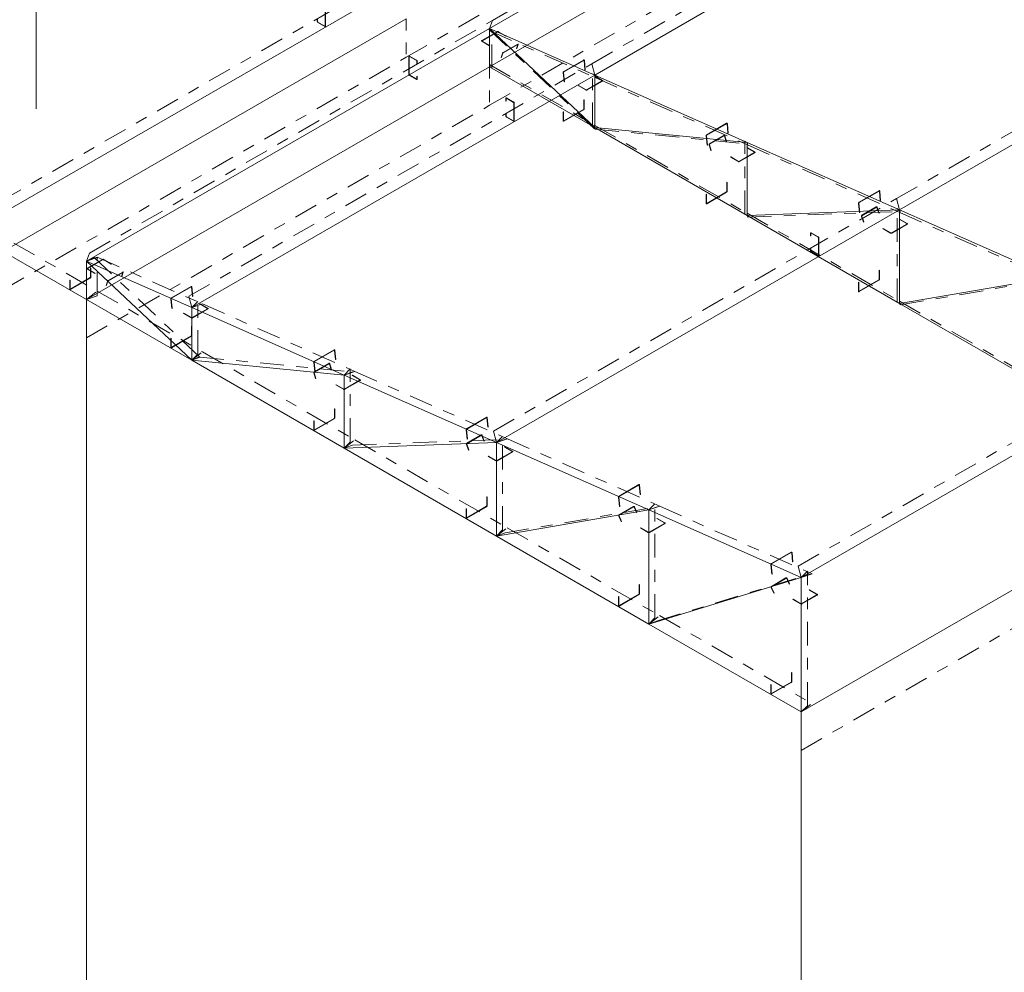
# Model space of a CAD drawing. Header units: millimetres. Extents: x -125 to 300, y 6 to 90.
# Tile 70 of 132: x 194 to 203, y 16 to 24. Entities that reach past the tile are written whole.
import ezdxf

# ---------------------------------------------------------------- set-up
doc = ezdxf.new("R2010")
doc.units = ezdxf.units.MM
doc.linetypes.add('CYPE_PUNTO', pattern=[0.075, 0, -0.075])
doc.linetypes.add('CYPE_RAYAPUNTO', pattern=[0.4125, 0.2025, -0.105, 0, -0.105])
doc.layers.add('BARRAS_DE_ACO', color=7, linetype='Continuous', lineweight=9)
doc.layers.add('BARRAS_DE_CONCRETO', color=7, linetype='Continuous', lineweight=9)

msp = doc.modelspace()

# ---------------------------------------------------------------- linework, layer by layer
at = {"layer": 'BARRAS_DE_ACO', "linetype": 'CYPE_RAYAPUNTO'}
for p, q in [((198.34556, 24.22664), (201.76796, 26.20256)), ((199.18964, 23.85962), (202.61203, 25.83554)), ((201.77765, 22.71353), (205.20004, 24.68945)), ((194.16552, 22.688), (197.58804, 24.66399)), ((194.92304, 22.25065), (198.34556, 24.22664)), ((199.212, 23.30776), (198.3175, 24.15079)), ((198.3223, 24.13911), (199.21679, 23.74299)), ((198.33934, 23.82198), (198.33934, 24.14858)), ((195.76712, 21.88363), (199.18964, 23.85962)), ((198.32035, 23.85238), (199.21484, 23.33595)), ((199.19586, 23.32747), (199.19586, 23.77438)), ((199.21679, 23.74299), (200.5108, 23.16994)), ((199.21484, 23.33595), (200.50885, 22.58885)), ((199.21847, 23.30435), (200.51247, 23.17821)), ((200.48986, 22.58038), (200.48986, 23.20133)), ((200.5108, 23.16994), (201.8048, 22.59689)), ((198.35513, 20.73754), (201.77765, 22.71353)), ((200.50885, 22.58885), (201.80285, 21.84176)), ((200.51328, 22.55723), (201.80729, 22.60513)), ((201.78387, 21.83328), (201.78387, 22.62828)), ((201.8048, 22.59689), (203.09881, 22.02385)), ((194.28053, 22.33649), (194.98764, 21.92824)), ((195.85666, 21.37055), (194.96217, 22.21358)), ((194.98753, 21.88682), (194.98753, 22.21342)), ((194.98959, 22.21497), (195.88408, 21.81885)), ((201.80799, 21.8102), (203.102, 22.03216)), ((194.98764, 21.92824), (195.88213, 21.4118)), ((195.84405, 21.39231), (195.84405, 21.83922)), ((201.80285, 21.84176), (203.09686, 21.09466)), ((195.88408, 21.81885), (197.17808, 21.2458)), ((200.94314, 19.59144), (204.36566, 21.56743)), ((195.88213, 21.4118), (197.17614, 20.66471)), ((195.86313, 21.36714), (197.15713, 21.241)), ((197.13806, 20.64521), (197.13806, 21.26617)), ((197.17808, 21.2458), (198.47209, 20.67275)), ((197.15795, 20.62002), (198.45195, 20.66793)), ((197.17614, 20.66471), (198.47014, 19.91762)), ((198.43207, 19.89812), (198.43207, 20.69312)), ((198.47209, 20.67275), (199.76609, 20.0997)), ((198.45265, 19.873), (199.74666, 20.09495)), ((199.72607, 19.15102), (199.72607, 20.12007)), ((199.76609, 20.0997), (201.0601, 19.52666)), ((198.47014, 19.91762), (199.76415, 19.17052)), ((199.74726, 19.12605), (201.04126, 19.52205)), ((201.02008, 18.40393), (201.02008, 19.54702)), ((199.76415, 19.17052), (201.05815, 18.42343))]:
    msp.add_line(p, q, dxfattribs=at)
at = {"layer": 'BARRAS_DE_ACO'}
for p, q in [((198.32035, 24.15954), (201.74275, 26.13546)), ((199.21484, 23.76342), (202.63724, 25.73934)), ((201.80285, 22.61732), (205.22525, 24.59325)), ((194.19073, 22.5918), (197.61325, 24.56779)), ((194.89784, 22.18355), (198.32035, 24.15954)), ((198.32035, 23.83294), (198.32035, 24.15954)), ((198.32035, 24.15954), (199.21484, 23.76342)), ((199.21484, 23.31651), (198.32035, 24.15954)), ((198.32035, 23.83294), (199.21484, 23.31651)), ((195.79233, 21.78743), (199.21484, 23.76342)), ((199.21484, 23.76342), (200.50885, 23.19037)), ((199.21484, 23.31651), (199.21484, 23.76342)), ((199.21484, 23.31651), (200.50885, 22.56942)), ((199.21484, 23.31651), (200.50885, 23.19037)), ((200.50885, 23.19037), (201.80285, 22.61732)), ((200.50885, 22.56942), (200.50885, 23.19037)), ((198.38034, 20.64133), (201.80285, 22.61732)), ((200.50885, 22.56942), (201.80285, 22.61732)), ((201.80285, 22.61732), (203.09686, 22.04428)), ((201.80285, 21.82232), (201.80285, 22.61732)), ((200.50885, 22.56942), (201.80285, 21.82232)), ((194.19073, 22.2652), (194.89784, 21.85695)), ((194.89784, 21.85695), (194.89784, 22.18355)), ((194.89784, 22.18355), (195.79233, 21.78743)), ((195.79233, 21.34052), (194.89784, 22.18355)), ((201.80285, 21.82232), (203.09686, 22.04428)), ((194.89784, 21.85695), (195.79233, 21.34052)), ((195.79233, 21.78743), (197.08633, 21.21438)), ((195.79233, 21.34052), (195.79233, 21.78743)), ((201.80285, 21.82232), (203.09686, 21.07523)), ((200.96835, 19.49524), (204.39086, 21.47123)), ((195.79233, 21.34052), (197.08633, 21.21438)), ((195.79233, 21.34052), (197.08633, 20.59343)), ((197.08633, 21.21438), (198.38034, 20.64133)), ((197.08633, 20.59343), (197.08633, 21.21438)), ((197.08633, 20.59343), (198.38034, 20.64133)), ((197.08633, 20.59343), (198.38034, 19.84633)), ((198.38034, 20.64133), (199.67434, 20.06829)), ((198.38034, 19.84633), (198.38034, 20.64133)), ((198.38034, 19.84633), (199.67434, 20.06829)), ((199.67434, 20.06829), (200.96835, 19.49524)), ((199.67434, 19.09924), (199.67434, 20.06829)), ((198.38034, 19.84633), (199.67434, 19.09924)), ((199.67434, 19.09924), (200.96835, 19.49524)), ((200.96835, 18.35214), (200.96835, 19.49524)), ((199.67434, 19.09924), (200.96835, 18.35214))]:
    msp.add_line(p, q, dxfattribs=at)
at = {"layer": 'BARRAS_DE_ACO', "linetype": 'CYPE_PUNTO'}
for p, q in [((198.32035, 24.15954), (198.34556, 24.22664)), ((198.32035, 24.15954), (198.34556, 24.22664)), ((198.32035, 24.15954), (198.3175, 24.15079)), ((198.32035, 24.15954), (198.33934, 24.14858)), ((198.32035, 24.15954), (198.3223, 24.13911)), ((198.32035, 23.83294), (198.32035, 23.85238)), ((198.32035, 23.83294), (198.33934, 23.82198)), ((199.21484, 23.76342), (199.18964, 23.85962)), ((199.21484, 23.76342), (199.18964, 23.85962)), ((199.21484, 23.76342), (199.19586, 23.77438)), ((199.21484, 23.76342), (199.21679, 23.74299)), ((199.21484, 23.76342), (199.21679, 23.74299)), ((199.21484, 23.31651), (199.21484, 23.33595)), ((199.21484, 23.31651), (199.21484, 23.33595)), ((199.21484, 23.31651), (199.19586, 23.32747)), ((199.21484, 23.31651), (199.212, 23.30776)), ((199.21484, 23.31651), (199.21847, 23.30435)), ((200.50885, 23.19037), (200.48986, 23.20133)), ((200.50885, 23.19037), (200.5108, 23.16994)), ((200.50885, 23.19037), (200.5108, 23.16994)), ((200.50885, 23.19037), (200.51247, 23.17821)), ((201.80285, 22.61732), (201.77765, 22.71353)), ((201.80285, 22.61732), (201.77765, 22.71353)), ((200.50885, 22.56942), (200.48986, 22.58038)), ((200.50885, 22.56942), (200.50885, 22.58885)), ((200.50885, 22.56942), (200.50885, 22.58885)), ((201.80285, 22.61732), (201.78387, 22.62828)), ((201.80285, 22.61732), (201.8048, 22.59689)), ((201.80285, 22.61732), (201.8048, 22.59689)), ((201.80285, 22.61732), (201.80729, 22.60513)), ((200.50885, 22.56942), (200.51328, 22.55723)), ((194.89784, 22.18355), (194.92304, 22.25065)), ((194.89784, 22.18355), (194.98959, 22.21497)), ((194.89784, 22.18355), (194.96217, 22.21358)), ((194.89784, 22.18355), (194.98753, 22.21342)), ((194.89784, 21.85695), (194.98764, 21.92824)), ((194.89784, 21.85695), (194.98764, 21.92824)), ((194.89784, 21.85695), (194.98753, 21.88682)), ((195.79233, 21.78743), (195.76712, 21.88363)), ((195.79233, 21.78743), (195.84405, 21.83922)), ((201.80285, 21.82232), (201.78387, 21.83328)), ((201.80285, 21.82232), (201.80285, 21.84176)), ((201.80285, 21.82232), (201.80285, 21.84176)), ((195.79233, 21.78743), (195.88408, 21.81885)), ((195.79233, 21.78743), (195.88408, 21.81885)), ((201.80285, 21.82232), (201.80799, 21.8102)), ((195.79233, 21.34052), (195.88213, 21.4118)), ((195.79233, 21.34052), (195.88213, 21.4118)), ((195.79233, 21.34052), (195.84405, 21.39231)), ((195.79233, 21.34052), (195.85666, 21.37055)), ((195.79233, 21.34052), (195.86313, 21.36714)), ((197.08633, 21.21438), (197.13806, 21.26617)), ((197.08633, 21.21438), (197.17808, 21.2458)), ((197.08633, 21.21438), (197.17808, 21.2458)), ((197.08633, 21.21438), (197.15713, 21.241)), ((197.08633, 20.59343), (197.17614, 20.66471)), ((197.08633, 20.59343), (197.17614, 20.66471)), ((198.38034, 20.64133), (198.35513, 20.73754)), ((198.38034, 20.64133), (198.43207, 20.69312)), ((198.38034, 20.64133), (198.47209, 20.67275)), ((198.38034, 20.64133), (198.47209, 20.67275)), ((198.38034, 20.64133), (198.45195, 20.66793)), ((197.08633, 20.59343), (197.13806, 20.64521)), ((197.08633, 20.59343), (197.15795, 20.62002)), ((199.67434, 20.06829), (199.72607, 20.12007)), ((199.67434, 20.06829), (199.76609, 20.0997)), ((199.67434, 20.06829), (199.76609, 20.0997)), ((199.67434, 20.06829), (199.74666, 20.09495)), ((198.38034, 19.84633), (198.47014, 19.91762)), ((198.38034, 19.84633), (198.47014, 19.91762)), ((198.38034, 19.84633), (198.43207, 19.89812)), ((198.38034, 19.84633), (198.45265, 19.873)), ((200.96835, 19.49524), (200.94314, 19.59144)), ((200.96835, 19.49524), (201.02008, 19.54702)), ((200.96835, 19.49524), (201.0601, 19.52666)), ((200.96835, 19.49524), (201.04126, 19.52205)), ((199.67434, 19.09924), (199.76415, 19.17052)), ((199.67434, 19.09924), (199.76415, 19.17052)), ((199.67434, 19.09924), (199.72607, 19.15102)), ((199.67434, 19.09924), (199.74726, 19.12605)), ((200.96835, 18.35214), (201.05815, 18.42343)), ((200.96835, 18.35214), (201.02008, 18.40393))]:
    msp.add_line(p, q, dxfattribs=at)
at = {"layer": 'BARRAS_DE_ACO'}
for points in [[(196.92874, 24.32936), (196.92874, 24.17913), (196.92863, 24.17791), (196.92831, 24.17687), (196.92779, 24.17605), (196.92709, 24.17546), (196.92623, 24.17515), (196.92525, 24.17511), (196.92419, 24.17535), (196.92309, 24.17586), (196.86369, 24.21015), (196.86259, 24.21091), (196.86152, 24.2119), (196.86055, 24.21307), (196.85969, 24.21437), (196.85899, 24.21577), (196.85846, 24.2172), (196.85814, 24.21861), (196.85803, 24.21995), (196.85803, 24.24118)], [(196.86086, 24.23955), (196.86086, 24.21832), (196.86091, 24.21765), (196.86108, 24.21694), (196.86134, 24.21623), (196.86169, 24.21553), (196.86212, 24.21488), (196.86261, 24.21429), (196.86314, 24.2138), (196.86369, 24.21342), (196.92309, 24.17913), (196.92309, 24.17913), (196.92364, 24.17887), (196.92417, 24.17875), (196.92466, 24.17877), (196.92509, 24.17893), (196.92544, 24.17922), (196.9257, 24.17963), (196.92586, 24.18015), (196.92591, 24.18076), (196.92591, 24.33099)]]:
    msp.add_lwpolyline(points, dxfattribs=at)
for points in [[(198.25813, 24.05177), (198.25763, 24.05212), (198.25726, 24.05251), (198.25703, 24.05295), (198.25696, 24.0534), (198.25703, 24.05385), (198.25726, 24.05428), (198.25763, 24.05468), (198.25813, 24.05503), (198.38823, 24.13015), (198.38884, 24.13044), (198.38953, 24.13065), (198.39028, 24.13078), (198.39106, 24.13083), (198.39184, 24.13078), (198.39259, 24.13065), (198.39329, 24.13044), (198.39389, 24.13015), (198.45894, 24.09259), (198.46177, 24.09422), (198.39672, 24.13178), (198.39551, 24.13236), (198.39412, 24.13278), (198.39262, 24.13305), (198.39106, 24.13313), (198.3895, 24.13305), (198.388, 24.13278), (198.38662, 24.13236), (198.38541, 24.13178), (198.2553, 24.05666), (198.2543, 24.05596), (198.25356, 24.05517), (198.25311, 24.0543), (198.25296, 24.0534), (198.25311, 24.0525), (198.25356, 24.05163), (198.2543, 24.05083), (198.2553, 24.05013), (198.32035, 24.01257), (198.32318, 24.01421), (198.25813, 24.05177)], [(198.56189, 24.02284), (198.562, 24.02332), (198.562, 24.02372), (198.56189, 24.02402), (198.56167, 24.02422), (198.56134, 24.0243), (198.56093, 24.02426), (198.56045, 24.0241), (198.55992, 24.02383), (198.43688, 23.9528), (198.43631, 23.95243), (198.43573, 23.95197), (198.43516, 23.95145), (198.43463, 23.95087), (198.43415, 23.95027), (198.43374, 23.94967), (198.43342, 23.94908), (198.4332, 23.94854), (198.42211, 23.91446), (198.41928, 23.91283), (198.43037, 23.94691), (198.43081, 23.94799), (198.43145, 23.94916), (198.43227, 23.95037), (198.43323, 23.95157), (198.4343, 23.95272), (198.43544, 23.95377), (198.4366, 23.95468), (198.43773, 23.95542), (198.56077, 24.02645), (198.56184, 24.02699), (198.5628, 24.0273), (198.56362, 24.02738), (198.56427, 24.02723), (198.56471, 24.02684), (198.56494, 24.02623), (198.56494, 24.02544), (198.56472, 24.02448), (198.55363, 23.99039), (198.55081, 23.98876), (198.56189, 24.02284)], [(197.64151, 23.92111), (197.64095, 23.92137), (197.64042, 23.92149), (197.63993, 23.92147), (197.63951, 23.92131), (197.63915, 23.92102), (197.63889, 23.9206), (197.63873, 23.92008), (197.63868, 23.91948), (197.63868, 23.76924), (197.63873, 23.76858), (197.63889, 23.76787), (197.63915, 23.76715), (197.63951, 23.76646), (197.63993, 23.7658), (197.64042, 23.76522), (197.64095, 23.76473), (197.64151, 23.76434), (197.7009, 23.73005), (197.70145, 23.7298), (197.70199, 23.72968), (197.70247, 23.7297), (197.7029, 23.72985), (197.70325, 23.73015), (197.70352, 23.73056), (197.70368, 23.73108), (197.70373, 23.73168), (197.70373, 23.75291), (197.70656, 23.75128), (197.70656, 23.73005), (197.70645, 23.72884), (197.70613, 23.7278), (197.70561, 23.72697), (197.7049, 23.72639), (197.70405, 23.72607), (197.70307, 23.72603), (197.70201, 23.72627), (197.7009, 23.72679), (197.64151, 23.76108), (197.6404, 23.76184), (197.63934, 23.76283), (197.63836, 23.76399), (197.63751, 23.7653), (197.6368, 23.7667), (197.63628, 23.76813), (197.63596, 23.76954), (197.63585, 23.77088), (197.63585, 23.92111), (197.63596, 23.92232), (197.63628, 23.92336), (197.6368, 23.92419), (197.63751, 23.92477), (197.63836, 23.92509), (197.63934, 23.92513), (197.6404, 23.92489), (197.64151, 23.92438), (197.7009, 23.89009), (197.70201, 23.88932), (197.70307, 23.88834), (197.70405, 23.88717), (197.7049, 23.88586), (197.70561, 23.88447), (197.70613, 23.88304), (197.70645, 23.88162), (197.70656, 23.88029), (197.70656, 23.85906), (197.70373, 23.86069), (197.70373, 23.88192), (197.70368, 23.88259), (197.70352, 23.88329), (197.70325, 23.88401), (197.7029, 23.88471), (197.70247, 23.88536), (197.70199, 23.88595), (197.70145, 23.88644), (197.7009, 23.88682), (197.64151, 23.92111)], [(198.94962, 23.78556), (198.94962, 23.78626), (198.94971, 23.787), (198.94992, 23.78775), (198.95022, 23.78847), (198.95061, 23.78914), (198.95107, 23.78974), (198.95158, 23.79024), (198.95213, 23.79063), (199.12042, 23.88779), (199.12098, 23.88805), (199.12152, 23.88816), (199.12204, 23.88812), (199.12251, 23.88794), (199.12291, 23.88762), (199.12323, 23.88718), (199.12345, 23.88663), (199.12357, 23.88599), (199.1311, 23.80703), (199.13393, 23.80867), (199.1264, 23.88763), (199.12617, 23.8889), (199.12572, 23.89), (199.12508, 23.89089), (199.12428, 23.89152), (199.12334, 23.89188), (199.1223, 23.89195), (199.12121, 23.89173), (199.12009, 23.89123), (198.9518, 23.79406), (198.95071, 23.79329), (198.94968, 23.79229), (198.94877, 23.79109), (198.94799, 23.78974), (198.94739, 23.7883), (198.94698, 23.78681), (198.94678, 23.78533), (198.9468, 23.78393), (198.95432, 23.70497), (198.95715, 23.7066), (198.94962, 23.78556)], [(199.27707, 23.7165), (199.27757, 23.71615), (199.27793, 23.71575), (199.27816, 23.71531), (199.27824, 23.71486), (199.27816, 23.71441), (199.27793, 23.71398), (199.27757, 23.71358), (199.27707, 23.71323), (199.14696, 23.63811), (199.14635, 23.63782), (199.14566, 23.63761), (199.14491, 23.63748), (199.14413, 23.63744), (199.14335, 23.63748), (199.1426, 23.63761), (199.14191, 23.63782), (199.1413, 23.63811), (199.07625, 23.67567), (199.07342, 23.67404), (199.13847, 23.63648), (199.13969, 23.6359), (199.14107, 23.63548), (199.14257, 23.63521), (199.14413, 23.63513), (199.14569, 23.63521), (199.14719, 23.63548), (199.14858, 23.6359), (199.14979, 23.63648), (199.2799, 23.7116), (199.28089, 23.7123), (199.28163, 23.71309), (199.28209, 23.71396), (199.28224, 23.71486), (199.28209, 23.71576), (199.28163, 23.71663), (199.28089, 23.71743), (199.2799, 23.71813), (199.21484, 23.75569), (199.21201, 23.75405), (199.27707, 23.7165)], [(198.52468, 23.37475), (198.52523, 23.3745), (198.52577, 23.37438), (198.52625, 23.3744), (198.52668, 23.37456), (198.52703, 23.37485), (198.5273, 23.37526), (198.52746, 23.37578), (198.52751, 23.37639), (198.52751, 23.52662), (198.52746, 23.52729), (198.5273, 23.528), (198.52703, 23.52871), (198.52668, 23.52941), (198.52625, 23.53006), (198.52577, 23.53065), (198.52523, 23.53114), (198.52468, 23.53152), (198.46529, 23.56581), (198.46473, 23.56607), (198.4642, 23.56619), (198.46371, 23.56617), (198.46329, 23.56601), (198.46293, 23.56572), (198.46267, 23.56531), (198.46251, 23.56479), (198.46246, 23.56418), (198.46246, 23.54295), (198.45963, 23.54458), (198.45963, 23.56581), (198.45974, 23.56703), (198.46006, 23.56806), (198.46058, 23.56889), (198.46129, 23.56948), (198.46214, 23.56979), (198.46312, 23.56983), (198.46418, 23.56959), (198.46529, 23.56908), (198.52468, 23.53479), (198.52579, 23.53402), (198.52685, 23.53304), (198.52783, 23.53187), (198.52868, 23.53056), (198.52939, 23.52917), (198.52991, 23.52774), (198.53023, 23.52633), (198.53034, 23.52499), (198.53034, 23.37475), (198.53023, 23.37354), (198.52991, 23.3725), (198.52939, 23.37167), (198.52868, 23.37109), (198.52783, 23.37077), (198.52685, 23.37073), (198.52579, 23.37098), (198.52468, 23.37149), (198.46529, 23.40578), (198.46418, 23.40654), (198.46312, 23.40753), (198.46214, 23.4087), (198.46129, 23.41), (198.46058, 23.4114), (198.46006, 23.41283), (198.45974, 23.41424), (198.45963, 23.41558), (198.45963, 23.43681), (198.46246, 23.43517), (198.46246, 23.41395), (198.46251, 23.41328), (198.46267, 23.41257), (198.46293, 23.41186), (198.46329, 23.41116), (198.46371, 23.4105), (198.4642, 23.40992), (198.46473, 23.40943), (198.46529, 23.40905), (198.52468, 23.37475)], [(199.12292, 23.47654), (199.12286, 23.47587), (199.1227, 23.47517), (199.12244, 23.47445), (199.12209, 23.47376), (199.12166, 23.4731), (199.12117, 23.47252), (199.12064, 23.47203), (199.12009, 23.47164), (198.9518, 23.37448), (198.95125, 23.37423), (198.95072, 23.3741), (198.95023, 23.37412), (198.9498, 23.37428), (198.94945, 23.37457), (198.94919, 23.37499), (198.94902, 23.37551), (198.94897, 23.37611), (198.94897, 23.45123), (198.94614, 23.4496), (198.94614, 23.37448), (198.94625, 23.37327), (198.94657, 23.37223), (198.9471, 23.3714), (198.9478, 23.37082), (198.94866, 23.3705), (198.94963, 23.37046), (198.9507, 23.3707), (198.9518, 23.37122), (199.12009, 23.46838), (199.12119, 23.46914), (199.12225, 23.47013), (199.12323, 23.47129), (199.12409, 23.4726), (199.12479, 23.474), (199.12532, 23.47543), (199.12564, 23.47684), (199.12575, 23.47818), (199.12575, 23.55329), (199.12292, 23.55166), (199.12292, 23.47654)], [(200.16373, 23.2479), (200.16372, 23.2486), (200.16382, 23.24934), (200.16402, 23.25008), (200.16432, 23.25081), (200.16471, 23.25148), (200.16517, 23.25208), (200.16568, 23.25258), (200.16623, 23.25297), (200.33452, 23.35013), (200.33508, 23.35038), (200.33563, 23.35049), (200.33615, 23.35046), (200.33662, 23.35028), (200.33702, 23.34996), (200.33733, 23.34952), (200.33756, 23.34897), (200.33768, 23.34833), (200.3452, 23.26937), (200.34803, 23.271), (200.3405, 23.34996), (200.34027, 23.35124), (200.33982, 23.35234), (200.33919, 23.35323), (200.33838, 23.35386), (200.33745, 23.35422), (200.33641, 23.35429), (200.33531, 23.35407), (200.33419, 23.35356), (200.1659, 23.2564), (200.16481, 23.25563), (200.16379, 23.25463), (200.16287, 23.25343), (200.16209, 23.25208), (200.16149, 23.25063), (200.16108, 23.24914), (200.16088, 23.24767), (200.1609, 23.24627), (200.16843, 23.16731), (200.17125, 23.16894), (200.16373, 23.2479)], [(200.18787, 23.17116), (200.18771, 23.17191), (200.18767, 23.17268), (200.18774, 23.17346), (200.18793, 23.17422), (200.18823, 23.17492), (200.18861, 23.17554), (200.18908, 23.17605), (200.18961, 23.17644), (200.31265, 23.24747), (200.31322, 23.24772), (200.31382, 23.24782), (200.3144, 23.24777), (200.31497, 23.24756), (200.31548, 23.24721), (200.31593, 23.24673), (200.3163, 23.24614), (200.31656, 23.24546), (200.33068, 23.19811), (200.3335, 23.19974), (200.31939, 23.2471), (200.31886, 23.24846), (200.31813, 23.24964), (200.31723, 23.25059), (200.3162, 23.25129), (200.31507, 23.2517), (200.3139, 23.25181), (200.31271, 23.25161), (200.31157, 23.25112), (200.18853, 23.18008), (200.18747, 23.1793), (200.18653, 23.17828), (200.18575, 23.17704), (200.18516, 23.17564), (200.18479, 23.17413), (200.18464, 23.17257), (200.18473, 23.17101), (200.18504, 23.16953), (200.19915, 23.12218), (200.20198, 23.12381), (200.18787, 23.17116)], [(200.57107, 23.10864), (200.57157, 23.10829), (200.57194, 23.10789), (200.57217, 23.10746), (200.57224, 23.107), (200.57217, 23.10655), (200.57194, 23.10612), (200.57157, 23.10572), (200.57107, 23.10537), (200.44097, 23.03025), (200.44036, 23.02997), (200.43967, 23.02975), (200.43892, 23.02962), (200.43814, 23.02958), (200.43736, 23.02962), (200.43661, 23.02975), (200.43591, 23.02997), (200.43531, 23.03025), (200.37025, 23.06781), (200.36743, 23.06618), (200.43248, 23.02862), (200.43369, 23.02805), (200.43508, 23.02762), (200.43658, 23.02736), (200.43814, 23.02727), (200.4397, 23.02736), (200.4412, 23.02762), (200.44258, 23.02805), (200.44379, 23.02862), (200.5739, 23.10374), (200.5749, 23.10444), (200.57564, 23.10524), (200.57609, 23.1061), (200.57624, 23.107), (200.57609, 23.10791), (200.57564, 23.10877), (200.5749, 23.10957), (200.5739, 23.11027), (200.50885, 23.14783), (200.50602, 23.1462), (200.57107, 23.10864)], [(200.33702, 22.77558), (200.33697, 22.77491), (200.33681, 22.77421), (200.33654, 22.77349), (200.33619, 22.77279), (200.33576, 22.77214), (200.33527, 22.77156), (200.33474, 22.77106), (200.33419, 22.77068), (200.1659, 22.67352), (200.16535, 22.67326), (200.16482, 22.67314), (200.16433, 22.67316), (200.1639, 22.67332), (200.16355, 22.67361), (200.16329, 22.67403), (200.16313, 22.67455), (200.16307, 22.67515), (200.16307, 22.75027), (200.16024, 22.74864), (200.16024, 22.67352), (200.16035, 22.67231), (200.16067, 22.67127), (200.1612, 22.67044), (200.1619, 22.66986), (200.16276, 22.66954), (200.16374, 22.6695), (200.1648, 22.66974), (200.1659, 22.67025), (200.33419, 22.76742), (200.3353, 22.76818), (200.33636, 22.76916), (200.33734, 22.77033), (200.33819, 22.77164), (200.3389, 22.77303), (200.33942, 22.77447), (200.33974, 22.77588), (200.33985, 22.77721), (200.33985, 22.85233), (200.33702, 22.8507), (200.33702, 22.77558)], [(201.45773, 22.67485), (201.45772, 22.67555), (201.45782, 22.67629), (201.45803, 22.67703), (201.45833, 22.67776), (201.45872, 22.67843), (201.45918, 22.67903), (201.45969, 22.67953), (201.46023, 22.67992), (201.62853, 22.77708), (201.62908, 22.77733), (201.62963, 22.77745), (201.63015, 22.77741), (201.63062, 22.77723), (201.63102, 22.77691), (201.63134, 22.77647), (201.63156, 22.77592), (201.63168, 22.77528), (201.63921, 22.69632), (201.64204, 22.69796), (201.63451, 22.77691), (201.63427, 22.77819), (201.63383, 22.77929), (201.63319, 22.78018), (201.63239, 22.78081), (201.63145, 22.78117), (201.63041, 22.78124), (201.62931, 22.78102), (201.6282, 22.78051), (201.45991, 22.68335), (201.45882, 22.68258), (201.45779, 22.68158), (201.45687, 22.68038), (201.4561, 22.67903), (201.45549, 22.67758), (201.45508, 22.6761), (201.45489, 22.67462), (201.4549, 22.67322), (201.46243, 22.59426), (201.46526, 22.59589), (201.45773, 22.67485)], [(201.48236, 22.56329), (201.48216, 22.56403), (201.48207, 22.56481), (201.4821, 22.56559), (201.48225, 22.56635), (201.48251, 22.56705), (201.48288, 22.56767), (201.48334, 22.56819), (201.48386, 22.56857), (201.6069, 22.63961), (201.60748, 22.63986), (201.60808, 22.63996), (201.60869, 22.6399), (201.60929, 22.63969), (201.60984, 22.63934), (201.61033, 22.63886), (201.61074, 22.63827), (201.61106, 22.63759), (201.62833, 22.59014), (201.63116, 22.59177), (201.61388, 22.63922), (201.61326, 22.64059), (201.61244, 22.64177), (201.61145, 22.64273), (201.61035, 22.64343), (201.60916, 22.64384), (201.60794, 22.64395), (201.60673, 22.64376), (201.60557, 22.64326), (201.48253, 22.57222), (201.48148, 22.57145), (201.48057, 22.57042), (201.47984, 22.56918), (201.47931, 22.56778), (201.47901, 22.56626), (201.47895, 22.5647), (201.47912, 22.56314), (201.47953, 22.56166), (201.49681, 22.5142), (201.49963, 22.51584), (201.48236, 22.56329)], [(201.86508, 22.50078), (201.86558, 22.50043), (201.86595, 22.50003), (201.86617, 22.4996), (201.86625, 22.49915), (201.86617, 22.4987), (201.86595, 22.49826), (201.86558, 22.49786), (201.86508, 22.49751), (201.73497, 22.4224), (201.73436, 22.42211), (201.73367, 22.4219), (201.73292, 22.42177), (201.73214, 22.42172), (201.73136, 22.42177), (201.73061, 22.4219), (201.72992, 22.42211), (201.72931, 22.4224), (201.66426, 22.45996), (201.66143, 22.45832), (201.72649, 22.42076), (201.7277, 22.42019), (201.72908, 22.41976), (201.73058, 22.4195), (201.73214, 22.41941), (201.7337, 22.4195), (201.7352, 22.41976), (201.73659, 22.42019), (201.7378, 22.42076), (201.86791, 22.49588), (201.8689, 22.49658), (201.86964, 22.49738), (201.8701, 22.49825), (201.87025, 22.49915), (201.8701, 22.50005), (201.86964, 22.50092), (201.8689, 22.50171), (201.86791, 22.50241), (201.80285, 22.53997), (201.80002, 22.53834), (201.86508, 22.50078)], [(201.11269, 22.22866), (201.11325, 22.2284), (201.11378, 22.22828), (201.11427, 22.2283), (201.11469, 22.22846), (201.11505, 22.22875), (201.11531, 22.22916), (201.11547, 22.22968), (201.11552, 22.23029), (201.11552, 22.38053), (201.11547, 22.38119), (201.11531, 22.3819), (201.11505, 22.38262), (201.11469, 22.38331), (201.11427, 22.38397), (201.11378, 22.38455), (201.11325, 22.38504), (201.11269, 22.38542), (201.0533, 22.41972), (201.05274, 22.41997), (201.05221, 22.42009), (201.05173, 22.42007), (201.0513, 22.41992), (201.05094, 22.41962), (201.05068, 22.41921), (201.05052, 22.41869), (201.05047, 22.41808), (201.05047, 22.39686), (201.04764, 22.39849), (201.04764, 22.41972), (201.04775, 22.42093), (201.04807, 22.42197), (201.04859, 22.4228), (201.0493, 22.42338), (201.05015, 22.4237), (201.05113, 22.42374), (201.05219, 22.4235), (201.0533, 22.42298), (201.11269, 22.38869), (201.1138, 22.38793), (201.11486, 22.38694), (201.11584, 22.38578), (201.11669, 22.38447), (201.1174, 22.38307), (201.11792, 22.38164), (201.11824, 22.38023), (201.11835, 22.37889), (201.11835, 22.22866), (201.11824, 22.22745), (201.11792, 22.22641), (201.1174, 22.22558), (201.11669, 22.225), (201.11584, 22.22468), (201.11486, 22.22464), (201.1138, 22.22488), (201.11269, 22.22539), (201.0533, 22.25968), (201.05219, 22.26045), (201.05113, 22.26143), (201.05015, 22.2626), (201.0493, 22.26391), (201.04859, 22.2653), (201.04807, 22.26673), (201.04775, 22.26815), (201.04764, 22.26948), (201.04764, 22.29071), (201.05047, 22.28908), (201.05047, 22.26785), (201.05052, 22.26718), (201.05068, 22.26648), (201.05094, 22.26576), (201.0513, 22.26506), (201.05173, 22.26441), (201.05221, 22.26382), (201.05274, 22.26333), (201.0533, 22.26295), (201.11269, 22.22866)], [(194.90632, 22.1166), (194.90583, 22.11695), (194.90546, 22.11735), (194.90523, 22.11778), (194.90515, 22.11823), (194.90523, 22.11868), (194.90546, 22.11912), (194.90583, 22.11952), (194.90632, 22.11987), (195.03643, 22.19498), (195.03704, 22.19527), (195.03773, 22.19549), (195.03848, 22.19562), (195.03926, 22.19566), (195.04004, 22.19562), (195.04079, 22.19549), (195.04148, 22.19527), (195.04209, 22.19498), (195.10714, 22.15743), (195.10997, 22.15906), (195.04492, 22.19662), (195.0437, 22.19719), (195.04232, 22.19762), (195.04082, 22.19788), (195.03926, 22.19797), (195.0377, 22.19788), (195.0362, 22.19762), (195.03482, 22.19719), (195.0336, 22.19662), (194.9035, 22.1215), (194.9025, 22.1208), (194.90176, 22.12), (194.90131, 22.11913), (194.90115, 22.11823), (194.90131, 22.11733), (194.90176, 22.11647), (194.9025, 22.11567), (194.9035, 22.11497), (194.96855, 22.07741), (194.97138, 22.07904), (194.90632, 22.1166)], [(194.93319, 22.0472), (194.93314, 22.04653), (194.93298, 22.04582), (194.93272, 22.04511), (194.93237, 22.04441), (194.93194, 22.04376), (194.93145, 22.04317), (194.93092, 22.04268), (194.93037, 22.0423), (194.76207, 21.94514), (194.76152, 21.94488), (194.76099, 21.94476), (194.7605, 21.94478), (194.76007, 21.94494), (194.75972, 21.94523), (194.75946, 21.94564), (194.7593, 21.94616), (194.75925, 21.94677), (194.75925, 22.02189), (194.75642, 22.02025), (194.75642, 21.94514), (194.75653, 21.94392), (194.75685, 21.94289), (194.75737, 21.94206), (194.75807, 21.94147), (194.75893, 21.94116), (194.75991, 21.94112), (194.76097, 21.94136), (194.76207, 21.94187), (194.93037, 22.03903), (194.93147, 22.0398), (194.93253, 22.04078), (194.93351, 22.04195), (194.93437, 22.04326), (194.93507, 22.04465), (194.93559, 22.04608), (194.93591, 22.04749), (194.93602, 22.04883), (194.93602, 22.12395), (194.93319, 22.12232), (194.93319, 22.0472)], [(195.20655, 22.08564), (195.20666, 22.08612), (195.20666, 22.08652), (195.20655, 22.08682), (195.20633, 22.08701), (195.206, 22.08709), (195.20559, 22.08705), (195.20511, 22.08689), (195.20458, 22.08663), (195.08154, 22.01559), (195.08097, 22.01522), (195.08039, 22.01477), (195.07983, 22.01424), (195.07929, 22.01367), (195.07881, 22.01307), (195.0784, 22.01246), (195.07808, 22.01188), (195.07786, 22.01134), (195.06677, 21.97725), (195.06395, 21.97562), (195.07503, 22.0097), (195.07547, 22.01079), (195.07611, 22.01196), (195.07693, 22.01317), (195.07789, 22.01437), (195.07896, 22.01551), (195.0801, 22.01656), (195.08126, 22.01747), (195.08239, 22.01821), (195.20543, 22.08925), (195.2065, 22.08978), (195.20746, 22.0901), (195.20829, 22.09018), (195.20893, 22.09002), (195.20938, 22.08963), (195.2096, 22.08903), (195.20961, 22.08823), (195.20938, 22.08727), (195.1983, 22.05319), (195.19547, 22.05156), (195.20655, 22.08564)], [(201.63103, 22.02849), (201.63097, 22.02782), (201.63081, 22.02711), (201.63055, 22.0264), (201.6302, 22.0257), (201.62977, 22.02505), (201.62928, 22.02446), (201.62875, 22.02397), (201.6282, 22.02359), (201.45991, 21.92642), (201.45935, 21.92617), (201.45882, 21.92605), (201.45834, 21.92607), (201.45791, 21.92623), (201.45755, 21.92652), (201.45729, 21.92693), (201.45713, 21.92745), (201.45708, 21.92806), (201.45708, 22.00318), (201.45425, 22.00154), (201.45425, 21.92642), (201.45436, 21.92521), (201.45468, 21.92417), (201.4552, 21.92335), (201.45591, 21.92276), (201.45676, 21.92244), (201.45774, 21.92241), (201.4588, 21.92265), (201.45991, 21.92316), (201.6282, 22.02032), (201.6293, 22.02108), (201.63036, 22.02207), (201.63134, 22.02324), (201.6322, 22.02454), (201.6329, 22.02594), (201.63342, 22.02737), (201.63375, 22.02878), (201.63385, 22.03012), (201.63385, 22.10524), (201.63103, 22.1036), (201.63103, 22.02849)], [(195.61691, 21.86142), (195.6169, 21.86212), (195.617, 21.86286), (195.61721, 21.8636), (195.61751, 21.86433), (195.6179, 21.865), (195.61836, 21.8656), (195.61887, 21.8661), (195.61941, 21.86649), (195.78771, 21.96365), (195.78826, 21.9639), (195.78881, 21.96401), (195.78933, 21.96398), (195.7898, 21.9638), (195.7902, 21.96348), (195.79052, 21.96304), (195.79074, 21.96249), (195.79086, 21.96185), (195.79839, 21.88289), (195.80122, 21.88453), (195.79369, 21.96348), (195.79345, 21.96476), (195.79301, 21.96586), (195.79237, 21.96675), (195.79157, 21.96738), (195.79063, 21.96774), (195.78959, 21.96781), (195.7885, 21.96759), (195.78738, 21.96708), (195.61909, 21.86992), (195.618, 21.86915), (195.61697, 21.86815), (195.61606, 21.86695), (195.61528, 21.8656), (195.61467, 21.86415), (195.61427, 21.86266), (195.61407, 21.86119), (195.61409, 21.85979), (195.62161, 21.78083), (195.62444, 21.78246), (195.61691, 21.86142)], [(195.92526, 21.78133), (195.92576, 21.78098), (195.92613, 21.78058), (195.92636, 21.78015), (195.92644, 21.7797), (195.92636, 21.77925), (195.92613, 21.77881), (195.92576, 21.77841), (195.92526, 21.77806), (195.79516, 21.70295), (195.79455, 21.70266), (195.79386, 21.70245), (195.79311, 21.70232), (195.79233, 21.70227), (195.79155, 21.70232), (195.7908, 21.70245), (195.79011, 21.70266), (195.7895, 21.70295), (195.72445, 21.74051), (195.72162, 21.73887), (195.78667, 21.70131), (195.78788, 21.70074), (195.78927, 21.70031), (195.79077, 21.70005), (195.79233, 21.69996), (195.79389, 21.70005), (195.79539, 21.70031), (195.79677, 21.70074), (195.79799, 21.70131), (195.92809, 21.77643), (195.92909, 21.77713), (195.92983, 21.77793), (195.93028, 21.7788), (195.93044, 21.7797), (195.93028, 21.7806), (195.92983, 21.78147), (195.92909, 21.78226), (195.92809, 21.78296), (195.86304, 21.82052), (195.86021, 21.81889), (195.92526, 21.78133)], [(195.79021, 21.5524), (195.79015, 21.55173), (195.78999, 21.55103), (195.78973, 21.55031), (195.78938, 21.54961), (195.78895, 21.54896), (195.78846, 21.54838), (195.78793, 21.54788), (195.78738, 21.5475), (195.61909, 21.45034), (195.61854, 21.45008), (195.61801, 21.44996), (195.61752, 21.44998), (195.61709, 21.45014), (195.61674, 21.45043), (195.61647, 21.45085), (195.61631, 21.45137), (195.61626, 21.45197), (195.61626, 21.52709), (195.61343, 21.52546), (195.61343, 21.45034), (195.61354, 21.44913), (195.61386, 21.44809), (195.61438, 21.44726), (195.61509, 21.44668), (195.61594, 21.44636), (195.61692, 21.44632), (195.61798, 21.44656), (195.61909, 21.44707), (195.78738, 21.54424), (195.78848, 21.545), (195.78954, 21.54598), (195.79052, 21.54715), (195.79138, 21.54846), (195.79208, 21.54986), (195.79261, 21.55129), (195.79293, 21.5527), (195.79304, 21.55403), (195.79304, 21.62915), (195.79021, 21.62752), (195.79021, 21.5524)], [(196.83102, 21.32376), (196.83101, 21.32446), (196.83111, 21.3252), (196.83131, 21.32594), (196.83161, 21.32666), (196.832, 21.32734), (196.83246, 21.32794), (196.83297, 21.32844), (196.83352, 21.32882), (197.00181, 21.42599), (197.00237, 21.42624), (197.00292, 21.42635), (197.00344, 21.42632), (197.0039, 21.42614), (197.00431, 21.42582), (197.00462, 21.42538), (197.00485, 21.42483), (197.00496, 21.42419), (197.01249, 21.34523), (197.01532, 21.34686), (197.00779, 21.42582), (197.00756, 21.4271), (197.00711, 21.4282), (197.00648, 21.42908), (197.00567, 21.42972), (197.00473, 21.43008), (197.0037, 21.43015), (197.0026, 21.42993), (197.00148, 21.42942), (196.83319, 21.33226), (196.8321, 21.33149), (196.83107, 21.33049), (196.83016, 21.32929), (196.82938, 21.32794), (196.82878, 21.32649), (196.82837, 21.325), (196.82817, 21.32353), (196.82819, 21.32213), (196.83571, 21.24317), (196.83854, 21.2448), (196.83102, 21.32376)], [(196.83253, 21.23396), (196.83237, 21.2347), (196.83233, 21.23548), (196.83241, 21.23626), (196.83259, 21.23701), (196.83289, 21.23771), (196.83328, 21.23833), (196.83374, 21.23884), (196.83428, 21.23923), (196.95731, 21.31027), (196.95788, 21.31052), (196.95848, 21.31062), (196.95907, 21.31056), (196.95963, 21.31036), (196.96015, 21.31001), (196.9606, 21.30953), (196.96096, 21.30894), (196.96123, 21.30826), (196.97534, 21.2609), (196.97816, 21.26254), (196.96405, 21.30989), (196.96352, 21.31125), (196.96279, 21.31243), (196.96189, 21.31339), (196.96086, 21.31409), (196.95974, 21.3145), (196.95856, 21.31461), (196.95737, 21.31441), (196.95623, 21.31391), (196.83319, 21.24288), (196.83213, 21.2421), (196.83119, 21.24107), (196.83041, 21.23983), (196.82983, 21.23843), (196.82945, 21.23692), (196.8293, 21.23536), (196.82939, 21.23381), (196.8297, 21.23232), (196.84381, 21.18497), (196.84664, 21.1866), (196.83253, 21.23396)], [(197.21927, 21.17347), (197.21977, 21.17312), (197.22014, 21.17272), (197.22036, 21.17229), (197.22044, 21.17184), (197.22036, 21.17139), (197.22014, 21.17096), (197.21977, 21.17056), (197.21927, 21.17021), (197.08916, 21.09509), (197.08856, 21.0948), (197.08786, 21.09459), (197.08711, 21.09446), (197.08633, 21.09441), (197.08555, 21.09446), (197.0848, 21.09459), (197.08411, 21.0948), (197.08351, 21.09509), (197.01845, 21.13265), (197.01562, 21.13102), (197.08068, 21.09346), (197.08189, 21.09288), (197.08327, 21.09246), (197.08477, 21.09219), (197.08633, 21.0921), (197.08789, 21.09219), (197.0894, 21.09246), (197.09078, 21.09288), (197.09199, 21.09346), (197.2221, 21.16857), (197.22309, 21.16927), (197.22383, 21.17007), (197.22429, 21.17094), (197.22444, 21.17184), (197.22429, 21.17274), (197.22383, 21.17361), (197.22309, 21.17441), (197.2221, 21.17511), (197.15704, 21.21267), (197.15422, 21.21103), (197.21927, 21.17347)], [(197.00431, 20.85144), (197.00426, 20.85077), (197.00409, 20.85006), (197.00383, 20.84935), (197.00348, 20.84865), (197.00305, 20.848), (197.00256, 20.84741), (197.00203, 20.84692), (197.00148, 20.84654), (196.83319, 20.74938), (196.83264, 20.74912), (196.83211, 20.749), (196.83162, 20.74902), (196.83119, 20.74918), (196.83084, 20.74947), (196.83058, 20.74988), (196.83042, 20.7504), (196.83036, 20.75101), (196.83036, 20.82613), (196.82753, 20.82449), (196.82753, 20.74938), (196.82764, 20.74817), (196.82796, 20.74713), (196.82849, 20.7463), (196.82919, 20.74571), (196.83005, 20.7454), (196.83103, 20.74536), (196.83209, 20.7456), (196.83319, 20.74611), (197.00148, 20.84327), (197.00258, 20.84404), (197.00365, 20.84502), (197.00462, 20.84619), (197.00548, 20.8475), (197.00618, 20.84889), (197.00671, 20.85032), (197.00703, 20.85173), (197.00714, 20.85307), (197.00714, 20.92819), (197.00431, 20.92656), (197.00431, 20.85144)], [(198.12502, 20.75071), (198.12501, 20.75141), (198.12511, 20.75215), (198.12532, 20.75289), (198.12562, 20.75362), (198.12601, 20.75429), (198.12647, 20.75489), (198.12698, 20.75539), (198.12752, 20.75578), (198.29581, 20.85294), (198.29637, 20.85319), (198.29692, 20.8533), (198.29744, 20.85327), (198.29791, 20.85309), (198.29831, 20.85277), (198.29863, 20.85233), (198.29885, 20.85178), (198.29897, 20.85114), (198.3065, 20.77218), (198.30932, 20.77381), (198.3018, 20.85277), (198.30156, 20.85405), (198.30112, 20.85515), (198.30048, 20.85604), (198.29968, 20.85667), (198.29874, 20.85703), (198.2977, 20.8571), (198.2966, 20.85688), (198.29549, 20.85637), (198.1272, 20.75921), (198.1261, 20.75844), (198.12508, 20.75744), (198.12416, 20.75624), (198.12339, 20.75489), (198.12278, 20.75344), (198.12237, 20.75195), (198.12217, 20.75048), (198.12219, 20.74908), (198.12972, 20.67012), (198.13255, 20.67175), (198.12502, 20.75071)], [(198.12702, 20.62608), (198.12682, 20.62683), (198.12673, 20.62761), (198.12676, 20.62839), (198.12691, 20.62914), (198.12718, 20.62985), (198.12754, 20.63047), (198.128, 20.63098), (198.12852, 20.63137), (198.25156, 20.7024), (198.25214, 20.70265), (198.25274, 20.70275), (198.25336, 20.7027), (198.25395, 20.70249), (198.2545, 20.70214), (198.25499, 20.70166), (198.2554, 20.70107), (198.25572, 20.70039), (198.27299, 20.65293), (198.27582, 20.65457), (198.25855, 20.70202), (198.25792, 20.70338), (198.2571, 20.70456), (198.25612, 20.70552), (198.25501, 20.70622), (198.25382, 20.70664), (198.2526, 20.70675), (198.25139, 20.70655), (198.25023, 20.70605), (198.1272, 20.63502), (198.12614, 20.63424), (198.12523, 20.63321), (198.1245, 20.63197), (198.12397, 20.63057), (198.12367, 20.62906), (198.12361, 20.62749), (198.12379, 20.62594), (198.1242, 20.62445), (198.14147, 20.577), (198.1443, 20.57863), (198.12702, 20.62608)], [(198.51328, 20.56562), (198.51377, 20.56527), (198.51414, 20.56487), (198.51437, 20.56443), (198.51445, 20.56398), (198.51437, 20.56353), (198.51414, 20.5631), (198.51377, 20.5627), (198.51328, 20.56235), (198.38317, 20.48723), (198.38256, 20.48695), (198.38187, 20.48673), (198.38112, 20.4866), (198.38034, 20.48656), (198.37956, 20.4866), (198.37881, 20.48673), (198.37812, 20.48695), (198.37751, 20.48723), (198.31246, 20.52479), (198.30963, 20.52316), (198.37468, 20.4856), (198.37589, 20.48503), (198.37728, 20.4846), (198.37878, 20.48434), (198.38034, 20.48425), (198.3819, 20.48434), (198.3834, 20.4846), (198.38478, 20.48503), (198.386, 20.4856), (198.5161, 20.56072), (198.5171, 20.56142), (198.51784, 20.56222), (198.51829, 20.56308), (198.51845, 20.56398), (198.51829, 20.56488), (198.51784, 20.56575), (198.5171, 20.56655), (198.5161, 20.56725), (198.45105, 20.60481), (198.44822, 20.60318), (198.51328, 20.56562)], [(199.41903, 20.17766), (199.41902, 20.17836), (199.41912, 20.1791), (199.41932, 20.17985), (199.41962, 20.18057), (199.42001, 20.18124), (199.42047, 20.18184), (199.42098, 20.18234), (199.42153, 20.18273), (199.58982, 20.27989), (199.59038, 20.28014), (199.59093, 20.28026), (199.59145, 20.28022), (199.59192, 20.28004), (199.59232, 20.27972), (199.59263, 20.27928), (199.59286, 20.27873), (199.59298, 20.27809), (199.6005, 20.19913), (199.60333, 20.20077), (199.5958, 20.27972), (199.59557, 20.281), (199.59512, 20.2821), (199.59449, 20.28299), (199.59368, 20.28362), (199.59275, 20.28398), (199.59171, 20.28405), (199.59061, 20.28383), (199.58949, 20.28332), (199.4212, 20.18616), (199.42011, 20.18539), (199.41909, 20.18439), (199.41817, 20.18319), (199.41739, 20.18184), (199.41679, 20.18039), (199.41638, 20.17891), (199.41618, 20.17743), (199.4162, 20.17603), (199.42373, 20.09707), (199.42655, 20.0987), (199.41903, 20.17766)], [(198.29832, 20.10434), (198.29826, 20.10368), (198.2981, 20.10297), (198.29784, 20.10226), (198.29749, 20.10156), (198.29706, 20.1009), (198.29657, 20.10032), (198.29604, 20.09983), (198.29549, 20.09945), (198.1272, 20.00228), (198.12664, 20.00203), (198.12611, 20.00191), (198.12562, 20.00193), (198.1252, 20.00208), (198.12484, 20.00238), (198.12458, 20.00279), (198.12442, 20.00331), (198.12437, 20.00392), (198.12437, 20.07903), (198.12154, 20.0774), (198.12154, 20.00228), (198.12165, 20.00107), (198.12197, 20.00003), (198.12249, 19.9992), (198.1232, 19.99862), (198.12405, 19.9983), (198.12503, 19.99826), (198.12609, 19.9985), (198.1272, 19.99902), (198.29549, 20.09618), (198.29659, 20.09694), (198.29765, 20.09793), (198.29863, 20.0991), (198.29949, 20.1004), (198.30019, 20.1018), (198.30071, 20.10323), (198.30103, 20.10464), (198.30114, 20.10598), (198.30114, 20.1811), (198.29832, 20.17946), (198.29832, 20.10434)], [(199.42145, 20.01827), (199.4212, 20.01901), (199.42108, 20.01978), (199.42107, 20.02056), (199.42119, 20.02132), (199.42143, 20.02201), (199.42177, 20.02263), (199.42222, 20.02314), (199.42274, 20.02353), (199.54578, 20.09457), (199.54636, 20.09482), (199.54698, 20.09492), (199.54761, 20.09486), (199.54823, 20.09466), (199.54881, 20.09431), (199.54934, 20.09384), (199.54979, 20.09325), (199.55014, 20.09257), (199.57015, 20.0454), (199.57298, 20.04703), (199.55297, 20.09421), (199.55226, 20.09556), (199.55136, 20.09673), (199.55031, 20.09769), (199.54914, 20.09838), (199.5479, 20.09879), (199.54664, 20.09889), (199.5454, 20.09869), (199.54424, 20.0982), (199.4212, 20.02716), (199.42016, 20.02638), (199.41927, 20.02536), (199.41858, 20.02412), (199.4181, 20.02273), (199.41787, 20.02122), (199.41787, 20.01966), (199.41813, 20.01812), (199.41862, 20.01664), (199.43863, 19.96946), (199.44146, 19.9711), (199.42145, 20.01827)], [(199.80728, 19.95776), (199.80778, 19.95741), (199.80815, 19.95701), (199.80838, 19.95658), (199.80845, 19.95613), (199.80838, 19.95568), (199.80815, 19.95524), (199.80778, 19.95484), (199.80728, 19.95449), (199.67717, 19.87938), (199.67657, 19.87909), (199.67588, 19.87887), (199.67513, 19.87874), (199.67434, 19.8787), (199.67356, 19.87874), (199.67281, 19.87887), (199.67212, 19.87909), (199.67152, 19.87938), (199.60646, 19.91693), (199.60363, 19.9153), (199.66869, 19.87774), (199.6699, 19.87717), (199.67128, 19.87674), (199.67278, 19.87648), (199.67434, 19.87639), (199.67591, 19.87648), (199.67741, 19.87674), (199.67879, 19.87717), (199.68, 19.87774), (199.81011, 19.95286), (199.8111, 19.95356), (199.81184, 19.95436), (199.8123, 19.95523), (199.81245, 19.95613), (199.8123, 19.95703), (199.81184, 19.95789), (199.8111, 19.95869), (199.81011, 19.95939), (199.74506, 19.99695), (199.74223, 19.99532), (199.80728, 19.95776)], [(200.71303, 19.60461), (200.71302, 19.60532), (200.71312, 19.60605), (200.71333, 19.6068), (200.71363, 19.60752), (200.71402, 19.6082), (200.71448, 19.60879), (200.71499, 19.6093), (200.71553, 19.60968), (200.88382, 19.70684), (200.88438, 19.7071), (200.88493, 19.70721), (200.88545, 19.70717), (200.88592, 19.70699), (200.88632, 19.70668), (200.88664, 19.70623), (200.88686, 19.70568), (200.88698, 19.70504), (200.89451, 19.62609), (200.89734, 19.62772), (200.88981, 19.70668), (200.88957, 19.70795), (200.88913, 19.70906), (200.88849, 19.70994), (200.88769, 19.71058), (200.88675, 19.71093), (200.88571, 19.711), (200.88461, 19.71078), (200.8835, 19.71028), (200.71521, 19.61311), (200.71412, 19.61234), (200.71309, 19.61134), (200.71217, 19.61014), (200.7114, 19.60879), (200.71079, 19.60735), (200.71038, 19.60586), (200.71018, 19.60438), (200.7102, 19.60298), (200.71773, 19.52402), (200.72056, 19.52566), (200.71303, 19.60461)], [(200.71581, 19.4105), (200.71553, 19.41123), (200.71537, 19.412), (200.71534, 19.41277), (200.71543, 19.41351), (200.71564, 19.41421), (200.71597, 19.41482), (200.71641, 19.41533), (200.71692, 19.41572), (200.83996, 19.48675), (200.84055, 19.487), (200.84117, 19.48711), (200.84182, 19.48706), (200.84246, 19.48686), (200.84308, 19.48652), (200.84364, 19.48605), (200.84412, 19.48547), (200.84451, 19.4848), (200.86685, 19.43818), (200.86968, 19.43981), (200.84734, 19.48643), (200.84656, 19.48777), (200.84559, 19.48893), (200.84447, 19.48987), (200.84325, 19.49055), (200.84196, 19.49094), (200.84067, 19.49104), (200.83941, 19.49084), (200.83824, 19.49034), (200.71521, 19.4193), (200.71417, 19.41853), (200.7133, 19.41751), (200.71264, 19.41628), (200.71221, 19.41489), (200.71203, 19.4134), (200.7121, 19.41186), (200.71242, 19.41033), (200.71299, 19.40887), (200.73533, 19.36225), (200.73816, 19.36388), (200.71581, 19.4105)], [(199.59232, 19.35725), (199.59227, 19.35658), (199.59211, 19.35588), (199.59184, 19.35516), (199.59149, 19.35446), (199.59106, 19.35381), (199.59057, 19.35322), (199.59004, 19.35273), (199.58949, 19.35235), (199.4212, 19.25519), (199.42065, 19.25493), (199.42012, 19.25481), (199.41963, 19.25483), (199.4192, 19.25499), (199.41885, 19.25528), (199.41859, 19.2557), (199.41843, 19.25622), (199.41837, 19.25682), (199.41837, 19.33194), (199.41554, 19.33031), (199.41554, 19.25519), (199.41565, 19.25398), (199.41597, 19.25294), (199.4165, 19.25211), (199.4172, 19.25153), (199.41806, 19.25121), (199.41904, 19.25117), (199.4201, 19.25141), (199.4212, 19.25192), (199.58949, 19.34909), (199.5906, 19.34985), (199.59166, 19.35083), (199.59263, 19.352), (199.59349, 19.35331), (199.5942, 19.3547), (199.59472, 19.35614), (199.59504, 19.35755), (199.59515, 19.35888), (199.59515, 19.434), (199.59232, 19.43237), (199.59232, 19.35725)], [(201.10129, 19.3499), (201.10178, 19.34955), (201.10215, 19.34915), (201.10238, 19.34872), (201.10246, 19.34827), (201.10238, 19.34782), (201.10215, 19.34739), (201.10178, 19.34699), (201.10129, 19.34664), (200.97118, 19.27152), (200.97057, 19.27123), (200.96988, 19.27102), (200.96913, 19.27089), (200.96835, 19.27084), (200.96757, 19.27089), (200.96682, 19.27102), (200.96613, 19.27123), (200.96552, 19.27152), (200.90047, 19.30908), (200.89764, 19.30744), (200.96269, 19.26989), (200.96391, 19.26931), (200.96529, 19.26888), (200.96679, 19.26862), (200.96835, 19.26853), (200.96991, 19.26862), (200.97141, 19.26888), (200.97279, 19.26931), (200.97401, 19.26989), (201.10411, 19.345), (201.10511, 19.3457), (201.10585, 19.3465), (201.1063, 19.34737), (201.10646, 19.34827), (201.1063, 19.34917), (201.10585, 19.35004), (201.10511, 19.35083), (201.10411, 19.35153), (201.03906, 19.38909), (201.03623, 19.38746), (201.10129, 19.3499)], [(200.88633, 18.61016), (200.88627, 18.60949), (200.88611, 18.60878), (200.88585, 18.60807), (200.8855, 18.60737), (200.88507, 18.60671), (200.88458, 18.60613), (200.88405, 18.60564), (200.8835, 18.60526), (200.71521, 18.50809), (200.71465, 18.50784), (200.71412, 18.50772), (200.71363, 18.50774), (200.71321, 18.5079), (200.71285, 18.50819), (200.71259, 18.5086), (200.71243, 18.50912), (200.71238, 18.50973), (200.71238, 18.58484), (200.70955, 18.58321), (200.70955, 18.50809), (200.70966, 18.50688), (200.70998, 18.50584), (200.7105, 18.50502), (200.71121, 18.50443), (200.71206, 18.50411), (200.71304, 18.50408), (200.7141, 18.50432), (200.71521, 18.50483), (200.8835, 18.60199), (200.8846, 18.60275), (200.88566, 18.60374), (200.88664, 18.60491), (200.8875, 18.60621), (200.8882, 18.60761), (200.88872, 18.60904), (200.88905, 18.61045), (200.88915, 18.61179), (200.88915, 18.68691), (200.88633, 18.68527), (200.88633, 18.61016)]]:
    msp.add_lwpolyline(points, close=True, dxfattribs=at)
at = {"layer": 'BARRAS_DE_CONCRETO'}
for p, q in [((194.47016, 23.47573), (194.47016, 30.0077)), ((198.32035, 23.83294), (201.74275, 25.80887)), ((194.19073, 22.2652), (197.61325, 24.24119)), ((194.89784, 21.85695), (198.32035, 23.83294)), ((194.89784, 15.32498), (194.89784, 21.85695)), ((200.96835, 18.35214), (204.39086, 20.32813)), ((200.96835, 11.82017), (200.96835, 18.35214))]:
    msp.add_line(p, q, dxfattribs=at)
at = {"layer": 'BARRAS_DE_CONCRETO', "linetype": 'CYPE_RAYAPUNTO'}
for p, q in [((197.61325, 23.91459), (201.03564, 25.89052)), ((198.32035, 23.50635), (201.74275, 25.48227)), ((194.19073, 21.9386), (197.61325, 23.91459)), ((194.89784, 21.53036), (198.32035, 23.50635)), ((200.96835, 18.02554), (204.39086, 20.00153))]:
    msp.add_line(p, q, dxfattribs=at)
at = {"layer": 'BARRAS_DE_CONCRETO', "linetype": 'CYPE_PUNTO'}
for p, q in [((197.61325, 24.24119), (197.61325, 23.91459)), ((197.61325, 24.24119), (197.61325, 23.91459)), ((198.32035, 23.83294), (198.32035, 23.50635)), ((198.32035, 23.83294), (198.32035, 23.50635)), ((194.89784, 21.85695), (194.89784, 21.53036)), ((200.96835, 18.35214), (200.96835, 18.02554))]:
    msp.add_line(p, q, dxfattribs=at)

doc.saveas('drawing.dxf')
